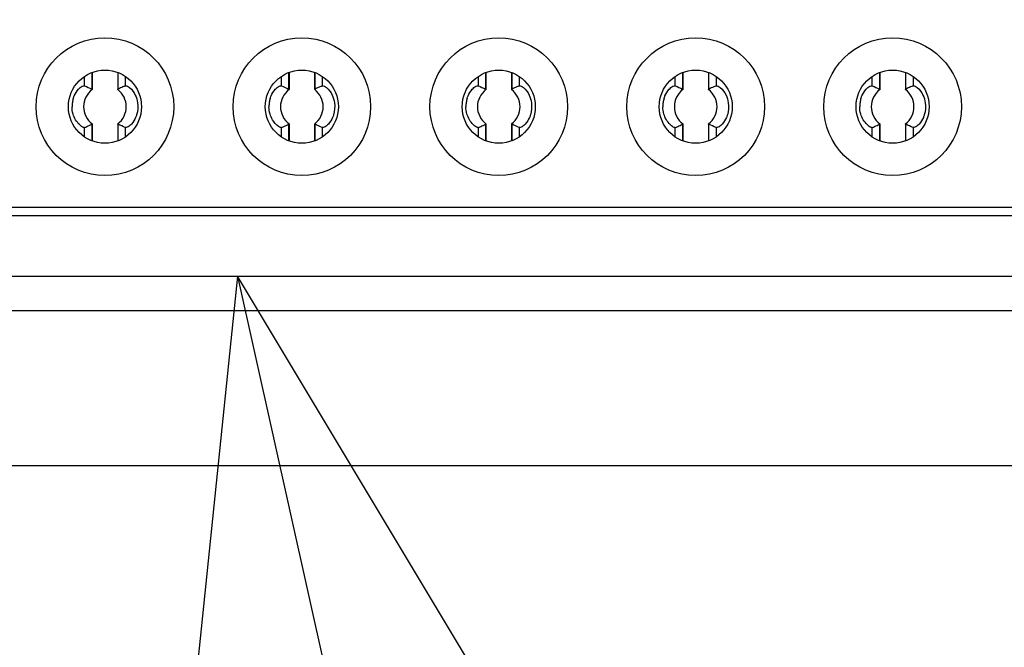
# Model space of a CAD drawing. Header units: millimetres. Extents: x 0 to 3360, y 0 to 2376.
# Tile 115 of 144: x 1664 to 1676, y 1860 to 1867. Entities that reach past the tile are written whole.
import ezdxf

# ---------------------------------------------------------------- set-up
doc = ezdxf.new("R2010")
doc.units = ezdxf.units.MM
doc.header["$LTSCALE"] = 184.8
doc.layers.get('0').update_dxf_attribs({"linetype": 'CONTINUOUS'})
for name, color, linetype in [('DRA_ITEM', 7, 'CONTINUOUS'), ('DRIV_DIM', 7, 'CONTINUOUS'), ('ROUND', 7, 'CONTINUOUS')]:
    doc.layers.add(name, color=color, linetype=linetype)
doc.styles.get("Standard").update_dxf_attribs({"font": 'txt', "width": 0.8})
doc.dimstyles.new('DIMSTYLE_2', dxfattribs={"dimtxt": 19, "dimasz": 9, "dimexe": 2, "dimexo": 1.5, "dimgap": 4.75, "dimtad": 1, "dimdec": 3, "dimdsep": 46, "dimtxsty": 'STANDARD', "dimblk": 'OPEN', "dimblk1": 'OPEN', "dimblk2": 'OPEN', "dimcen": 0.09, "dimadec": 3, "dimazin": 2, "dimtp": 0.5, "dimtm": 0.5, "dimtfac": 1, "dimtdec": 3, "dimtofl": 0, "dimtmove": 0, "dimatfit": 3, "dimldrblk": 'OPEN', "dimfxl": 1, "dimtolj": 1, "dimarcsym": 0})

# ---------------------------------------------------------------- blocks, each defined once
blk = doc.blocks.new('_OPEN')
at = {"color": 0, "linetype": 'BYBLOCK'}
for p, q in [((0, 0), (-1, 0.3333)), ((-1, -0.3333), (0, 0)), ((-1, 0), (0, 0))]:
    blk.add_line(p, q, dxfattribs=at)
blk = doc.blocks.new('*D60')
at = {"layer": 'DRIV_DIM', "color": 2, "linetype": 'CONTINUOUS'}
for p, q in [((1686.362, 1960.148), (1323.444, 1960.148)), ((1325.444, 1960.148), (1325.444, 1868.148)), ((1325.444, 1776.148), (1325.444, 1868.148)), ((1686.362, 1776.148), (1323.444, 1776.148))]:
    blk.add_line(p, q, dxfattribs=at)
at = {"layer": 'DRIV_DIM', "color": 2, "linetype": 'CONTINUOUS', "xscale": 9, "yscale": 9, "zscale": 9}
for p, rotation in [((1325.444, 1960.148), 90), ((1325.444, 1776.148), 270)]:
    blk.add_blockref('_OPEN', p, dxfattribs=dict(at, rotation=rotation))

msp = doc.modelspace()

# ---------------------------------------------------------------- linework, layer by layer
at = {"color": 9, "linetype": 'CONTINUOUS'}
for p, q in [((1664.94024, 1866.41037), (1664.94024, 1866.51406)), ((1665.41447, 1866.51966), (1665.41447, 1866.41037)), ((1667.23024, 1866.41037), (1667.23024, 1866.51406)), ((1667.70447, 1866.51966), (1667.70447, 1866.41037)), ((1669.52024, 1866.41037), (1669.52024, 1866.51406)), ((1669.99447, 1866.51966), (1669.99447, 1866.41037)), ((1671.81024, 1866.41037), (1671.81024, 1866.51406)), ((1672.28447, 1866.51966), (1672.28447, 1866.41037)), ((1674.10024, 1866.41037), (1674.10024, 1866.51406)), ((1674.57447, 1866.51966), (1674.57447, 1866.41037)), ((1664.94024, 1865.81693), (1664.94024, 1865.92622)), ((1665.02361, 1865.96424), (1665.02361, 1865.77802)), ((1665.41447, 1865.92622), (1665.41447, 1865.82252)), ((1667.23024, 1865.81693), (1667.23024, 1865.92622)), ((1667.31361, 1865.96424), (1667.31361, 1865.77802)), ((1667.70447, 1865.92622), (1667.70447, 1865.82252)), ((1669.52024, 1865.81693), (1669.52024, 1865.92622)), ((1669.60361, 1865.96424), (1669.60361, 1865.77802)), ((1669.99447, 1865.92622), (1669.99447, 1865.82252)), ((1671.81024, 1865.81693), (1671.81024, 1865.92622)), ((1671.89361, 1865.96424), (1671.89361, 1865.77802)), ((1672.28447, 1865.92622), (1672.28447, 1865.82252)), ((1674.10024, 1865.81693), (1674.10024, 1865.92622)), ((1674.18361, 1865.96424), (1674.18361, 1865.77802)), ((1674.57447, 1865.92622), (1674.57447, 1865.82252)), ((1684.79936, 1864.89829), (1651.14736, 1864.89829))]:
    msp.add_line(p, q, dxfattribs=at)
at = {"color": 7, "linetype": 'CONTINUOUS'}
for p, q in [((1665.02331, 1866.56154), (1665.02331, 1866.37249)), ((1665.02875, 1866.56294), (1665.02875, 1866.36915)), ((1665.32596, 1866.5608), (1665.32596, 1866.36915)), ((1665.33141, 1866.3725), (1665.33141, 1866.55843)), ((1667.31331, 1866.56154), (1667.31331, 1866.37249)), ((1667.31875, 1866.56294), (1667.31875, 1866.36915)), ((1667.61596, 1866.5608), (1667.61596, 1866.36915)), ((1667.62141, 1866.3725), (1667.62141, 1866.55843)), ((1669.60331, 1866.56154), (1669.60331, 1866.37249)), ((1669.60875, 1866.56294), (1669.60875, 1866.36915)), ((1669.90596, 1866.5608), (1669.90596, 1866.36915)), ((1669.91141, 1866.3725), (1669.91141, 1866.55843)), ((1671.89331, 1866.56154), (1671.89331, 1866.37249)), ((1671.89875, 1866.56294), (1671.89875, 1866.36915)), ((1672.19596, 1866.5608), (1672.19596, 1866.36915)), ((1672.20141, 1866.3725), (1672.20141, 1866.55843)), ((1674.18331, 1866.56154), (1674.18331, 1866.37249)), ((1674.18875, 1866.56294), (1674.18875, 1866.36915)), ((1674.48596, 1866.5608), (1674.48596, 1866.36915)), ((1674.49141, 1866.3725), (1674.49141, 1866.55843)), ((1665.02875, 1865.96744), (1665.02875, 1865.77578)), ((1665.32596, 1865.96744), (1665.32596, 1865.77365)), ((1665.33141, 1865.77504), (1665.33141, 1865.96409)), ((1665.42588, 1865.92565), (1665.41447, 1865.92622)), ((1667.31875, 1865.96744), (1667.31875, 1865.77578)), ((1667.61596, 1865.96744), (1667.61596, 1865.77365)), ((1667.62141, 1865.77504), (1667.62141, 1865.96409)), ((1667.71588, 1865.92565), (1667.70447, 1865.92622)), ((1669.60875, 1865.96744), (1669.60875, 1865.77578)), ((1669.90596, 1865.96744), (1669.90596, 1865.77365)), ((1669.91141, 1865.77504), (1669.91141, 1865.96409)), ((1670.00588, 1865.92565), (1669.99447, 1865.92622)), ((1671.89875, 1865.96744), (1671.89875, 1865.77578)), ((1672.19596, 1865.96744), (1672.19596, 1865.77365)), ((1672.20141, 1865.77504), (1672.20141, 1865.96409)), ((1672.29588, 1865.92565), (1672.28447, 1865.92622)), ((1674.18875, 1865.96744), (1674.18875, 1865.77578)), ((1674.48596, 1865.96744), (1674.48596, 1865.77365)), ((1674.49141, 1865.77504), (1674.49141, 1865.96409)), ((1674.58588, 1865.92565), (1674.57447, 1865.92622)), ((1684.14148, 1864.99829), (1651.80524, 1864.99829)), ((1651.14736, 1864.19829), (1684.79936, 1864.19829))]:
    msp.add_line(p, q, dxfattribs=at)
at = {"color": 7, "linetype": 'CONTINUOUS', "true_color": 0xffa9ff}
msp.add_line((1651.14736, 1863.79829), (1684.79936, 1863.79829), dxfattribs=at)
at = {"color": 7, "linetype": 'CONTINUOUS'}
for centre, radius in [((1665.17736, 1866.16829), 0.8), ((1667.46736, 1866.16829), 0.8), ((1669.75736, 1866.16829), 0.8), ((1672.04736, 1866.16829), 0.8), ((1674.33736, 1866.16829), 0.8), ((1665.17736, 1866.16829), 0.425), ((1667.46736, 1866.16829), 0.425), ((1669.75736, 1866.16829), 0.425), ((1672.04736, 1866.16829), 0.425), ((1674.33736, 1866.16829), 0.425)]:
    msp.add_circle(centre, radius, dxfattribs=at)
for centre, radius, start, end in [((1665.17736, 1866.16829), 0.24831, 126.899851, 233.10039), ((1665.17736, 1866.16829), 0.24831, 306.89961, 53.10039), ((1665.88269, 1865.26363), 1.23834, 115.013741, 116.43465), ((1665.97013, 1865.08235), 1.4396, 113.905432, 115.116852), ((1666.03705, 1864.92486), 1.61069, 112.738778, 113.811625), ((1667.46736, 1866.16829), 0.24831, 126.899851, 233.10039), ((1667.46736, 1866.16829), 0.24831, 306.89961, 53.10039), ((1668.17269, 1865.26363), 1.23834, 115.013741, 116.43465), ((1668.26013, 1865.08235), 1.4396, 113.905432, 115.116852), ((1668.32705, 1864.92486), 1.61069, 112.738778, 113.811625), ((1669.75736, 1866.16829), 0.24831, 126.899851, 233.10039), ((1669.75736, 1866.16829), 0.24831, 306.89961, 53.10039), ((1670.46269, 1865.26363), 1.23834, 115.013741, 116.43465), ((1670.55013, 1865.08235), 1.4396, 113.905432, 115.116852), ((1670.61705, 1864.92486), 1.61069, 112.738778, 113.811625), ((1672.04736, 1866.16829), 0.24831, 126.899851, 233.10039), ((1672.04736, 1866.16829), 0.24831, 306.89961, 53.10039), ((1672.75269, 1865.26363), 1.23834, 115.013741, 116.43465), ((1672.84013, 1865.08235), 1.4396, 113.905432, 115.116852), ((1672.90705, 1864.92486), 1.61069, 112.738778, 113.811625), ((1674.33736, 1866.16829), 0.24831, 126.899851, 233.10039), ((1674.33736, 1866.16829), 0.24831, 306.89961, 53.10039), ((1675.04269, 1865.26363), 1.23834, 115.013741, 116.43465), ((1675.13013, 1865.08235), 1.4396, 113.905432, 115.116852), ((1675.19705, 1864.92486), 1.61069, 112.738778, 113.811625), ((1665.11513, 1866.16957), 0.32021, 163.068313, 171.461533), ((1667.40513, 1866.16957), 0.32021, 163.068313, 171.461533), ((1669.69513, 1866.16957), 0.32021, 163.068313, 171.461533), ((1671.98513, 1866.16957), 0.32021, 163.068313, 171.461533), ((1674.27513, 1866.16957), 0.32021, 163.068313, 171.461533), ((1665.12335, 1866.16831), 0.32853, 171.458593, 180.003894), ((1667.41335, 1866.16831), 0.32853, 171.458593, 180.003894), ((1669.70335, 1866.16831), 0.32853, 171.458593, 180.003894), ((1671.99335, 1866.16831), 0.32853, 171.458593, 180.003894), ((1674.28335, 1866.16831), 0.32853, 171.458593, 180.003894), ((1664.31685, 1867.41368), 1.61282, 292.738443, 293.813384), ((1664.3878, 1867.24716), 1.43183, 293.906314, 295.128346), ((1664.46474, 1867.08813), 1.25518, 295.031511, 296.439792), ((1666.60685, 1867.41368), 1.61282, 292.738443, 293.813384), ((1666.6778, 1867.24716), 1.43183, 293.906314, 295.128346), ((1666.75474, 1867.08813), 1.25518, 295.031511, 296.439792), ((1668.89685, 1867.41368), 1.61282, 292.738443, 293.813384), ((1668.9678, 1867.24716), 1.43183, 293.906314, 295.128346), ((1669.04474, 1867.08813), 1.25518, 295.031511, 296.439792), ((1671.18685, 1867.41368), 1.61282, 292.738443, 293.813384), ((1671.2578, 1867.24716), 1.43183, 293.906314, 295.128346), ((1671.33474, 1867.08813), 1.25518, 295.031511, 296.439792), ((1673.47685, 1867.41368), 1.61282, 292.738443, 293.813384), ((1673.5478, 1867.24716), 1.43183, 293.906314, 295.128346), ((1673.62474, 1867.08813), 1.25518, 295.031511, 296.439792)]:
    msp.add_arc(centre, radius, start, end, dxfattribs=at)
for points, knots in [([(1664.8088, 1866.26282), (1664.81208, 1866.27356), (1664.82624, 1866.31241), (1664.84851, 1866.34854), (1664.86899, 1866.37062)], [0, 0, 0, 0, 0.27161874, 1, 1, 1, 1]), ([(1664.86899, 1866.37062), (1664.8816, 1866.38421), (1664.90169, 1866.4016), (1664.9316, 1866.414), (1664.94024, 1866.41036)], [0, 0, 0, 0, 0.66413844, 1, 1, 1, 1]), ([(1665.02361, 1866.37234), (1665.02473, 1866.37178), (1665.02746, 1866.37061), (1665.02748, 1866.36736), (1665.02704, 1866.36603)], [0, 0, 0, 0, 0.47221944, 1, 1, 1, 1]), ([(1665.32644, 1866.36686), (1665.3268, 1866.36807), (1665.32763, 1866.37128), (1665.33128, 1866.37146), (1665.33291, 1866.3712)], [0, 0, 0, 0, 0.43281534, 1, 1, 1, 1]), ([(1665.41447, 1866.41037), (1665.43055, 1866.41713), (1665.48549, 1866.37732), (1665.51443, 1866.33714), (1665.53008, 1866.30394)], [0, 0, 0, 0, 0.32206763, 1, 1, 1, 1]), ([(1667.0988, 1866.26282), (1667.10208, 1866.27356), (1667.11624, 1866.31241), (1667.13851, 1866.34854), (1667.15899, 1866.37062)], [0, 0, 0, 0, 0.27161874, 1, 1, 1, 1]), ([(1667.15899, 1866.37062), (1667.1716, 1866.38421), (1667.19169, 1866.4016), (1667.2216, 1866.414), (1667.23024, 1866.41036)], [0, 0, 0, 0, 0.66413844, 1, 1, 1, 1]), ([(1667.31361, 1866.37234), (1667.31473, 1866.37178), (1667.31746, 1866.37061), (1667.31748, 1866.36736), (1667.31704, 1866.36603)], [0, 0, 0, 0, 0.47221944, 1, 1, 1, 1]), ([(1667.61644, 1866.36686), (1667.6168, 1866.36807), (1667.61763, 1866.37128), (1667.62128, 1866.37146), (1667.62291, 1866.3712)], [0, 0, 0, 0, 0.43281534, 1, 1, 1, 1]), ([(1667.70447, 1866.41037), (1667.72055, 1866.41713), (1667.77549, 1866.37732), (1667.80443, 1866.33714), (1667.82008, 1866.30394)], [0, 0, 0, 0, 0.32206763, 1, 1, 1, 1]), ([(1669.3888, 1866.26282), (1669.39208, 1866.27356), (1669.40624, 1866.31241), (1669.42851, 1866.34854), (1669.44899, 1866.37062)], [0, 0, 0, 0, 0.27161874, 1, 1, 1, 1]), ([(1669.44899, 1866.37062), (1669.4616, 1866.38421), (1669.48169, 1866.4016), (1669.5116, 1866.414), (1669.52024, 1866.41036)], [0, 0, 0, 0, 0.66413844, 1, 1, 1, 1]), ([(1669.60361, 1866.37234), (1669.60473, 1866.37178), (1669.60746, 1866.37061), (1669.60748, 1866.36736), (1669.60704, 1866.36603)], [0, 0, 0, 0, 0.47221944, 1, 1, 1, 1]), ([(1669.90644, 1866.36686), (1669.9068, 1866.36807), (1669.90763, 1866.37128), (1669.91128, 1866.37146), (1669.91291, 1866.3712)], [0, 0, 0, 0, 0.43281534, 1, 1, 1, 1]), ([(1669.99447, 1866.41037), (1670.01055, 1866.41713), (1670.06549, 1866.37732), (1670.09443, 1866.33714), (1670.11008, 1866.30394)], [0, 0, 0, 0, 0.32206763, 1, 1, 1, 1]), ([(1671.6788, 1866.26282), (1671.68208, 1866.27356), (1671.69624, 1866.31241), (1671.71851, 1866.34854), (1671.73899, 1866.37062)], [0, 0, 0, 0, 0.27161874, 1, 1, 1, 1]), ([(1671.73899, 1866.37062), (1671.7516, 1866.38421), (1671.77169, 1866.4016), (1671.8016, 1866.414), (1671.81024, 1866.41036)], [0, 0, 0, 0, 0.66413844, 1, 1, 1, 1]), ([(1671.89361, 1866.37234), (1671.89473, 1866.37178), (1671.89746, 1866.37061), (1671.89748, 1866.36736), (1671.89704, 1866.36603)], [0, 0, 0, 0, 0.47221944, 1, 1, 1, 1]), ([(1672.19644, 1866.36686), (1672.1968, 1866.36807), (1672.19763, 1866.37128), (1672.20128, 1866.37146), (1672.20291, 1866.3712)], [0, 0, 0, 0, 0.43281534, 1, 1, 1, 1]), ([(1672.28447, 1866.41037), (1672.30055, 1866.41713), (1672.35549, 1866.37732), (1672.38443, 1866.33714), (1672.40008, 1866.30394)], [0, 0, 0, 0, 0.32206763, 1, 1, 1, 1]), ([(1673.9688, 1866.26282), (1673.97208, 1866.27356), (1673.98624, 1866.31241), (1674.00851, 1866.34854), (1674.02899, 1866.37062)], [0, 0, 0, 0, 0.27161874, 1, 1, 1, 1]), ([(1674.02899, 1866.37062), (1674.0416, 1866.38421), (1674.06169, 1866.4016), (1674.0916, 1866.414), (1674.10024, 1866.41036)], [0, 0, 0, 0, 0.66413844, 1, 1, 1, 1]), ([(1674.18361, 1866.37234), (1674.18473, 1866.37178), (1674.18746, 1866.37061), (1674.18748, 1866.36736), (1674.18704, 1866.36603)], [0, 0, 0, 0, 0.47221944, 1, 1, 1, 1]), ([(1674.48644, 1866.36686), (1674.4868, 1866.36807), (1674.48763, 1866.37128), (1674.49128, 1866.37146), (1674.49291, 1866.3712)], [0, 0, 0, 0, 0.43281534, 1, 1, 1, 1]), ([(1674.57447, 1866.41037), (1674.59055, 1866.41713), (1674.64549, 1866.37732), (1674.67443, 1866.33714), (1674.69008, 1866.30394)], [0, 0, 0, 0, 0.32206763, 1, 1, 1, 1]), ([(1664.94024, 1865.92622), (1664.93279, 1865.92308), (1664.90761, 1865.93533), (1664.85667, 1865.97944), (1664.82113, 1866.03714), (1664.80747, 1866.08208)], [0, 0, 0, 0, 0.11431143, 0.33637107, 1, 1, 1, 1]), ([(1665.54617, 1866.07461), (1665.54291, 1866.06382), (1665.5288, 1866.02478), (1665.50652, 1865.98846), (1665.48599, 1865.96626)], [0, 0, 0, 0, 0.27147947, 1, 1, 1, 1]), ([(1667.23024, 1865.92622), (1667.22279, 1865.92308), (1667.19761, 1865.93533), (1667.14667, 1865.97944), (1667.11113, 1866.03714), (1667.09747, 1866.08208)], [0, 0, 0, 0, 0.11431143, 0.33637107, 1, 1, 1, 1]), ([(1667.83617, 1866.07461), (1667.83291, 1866.06382), (1667.8188, 1866.02478), (1667.79652, 1865.98846), (1667.77599, 1865.96626)], [0, 0, 0, 0, 0.27147947, 1, 1, 1, 1]), ([(1669.52024, 1865.92622), (1669.51279, 1865.92308), (1669.48761, 1865.93533), (1669.43667, 1865.97944), (1669.40113, 1866.03714), (1669.38747, 1866.08208)], [0, 0, 0, 0, 0.11431143, 0.33637107, 1, 1, 1, 1]), ([(1670.12617, 1866.07461), (1670.12291, 1866.06382), (1670.1088, 1866.02478), (1670.08652, 1865.98846), (1670.06599, 1865.96626)], [0, 0, 0, 0, 0.27147947, 1, 1, 1, 1]), ([(1671.81024, 1865.92622), (1671.80279, 1865.92308), (1671.77761, 1865.93533), (1671.72667, 1865.97944), (1671.69113, 1866.03714), (1671.67747, 1866.08208)], [0, 0, 0, 0, 0.11431143, 0.33637107, 1, 1, 1, 1]), ([(1672.41617, 1866.07461), (1672.41291, 1866.06382), (1672.3988, 1866.02478), (1672.37652, 1865.98846), (1672.35599, 1865.96626)], [0, 0, 0, 0, 0.27147947, 1, 1, 1, 1]), ([(1674.10024, 1865.92622), (1674.09279, 1865.92308), (1674.06761, 1865.93533), (1674.01667, 1865.97944), (1673.98113, 1866.03714), (1673.96747, 1866.08208)], [0, 0, 0, 0, 0.11431143, 0.33637107, 1, 1, 1, 1]), ([(1674.70617, 1866.07461), (1674.70291, 1866.06382), (1674.6888, 1866.02478), (1674.66652, 1865.98846), (1674.64599, 1865.96626)], [0, 0, 0, 0, 0.27147947, 1, 1, 1, 1]), ([(1665.02827, 1865.96972), (1665.02793, 1865.96856), (1665.02717, 1865.96567), (1665.02396, 1865.96507), (1665.02249, 1865.96519)], [0, 0, 0, 0, 0.45168137, 1, 1, 1, 1]), ([(1665.3311, 1865.96425), (1665.32998, 1865.9648), (1665.32726, 1865.96598), (1665.32723, 1865.96923), (1665.32767, 1865.97056)], [0, 0, 0, 0, 0.47222134, 1, 1, 1, 1]), ([(1665.48599, 1865.96626), (1665.48053, 1865.96034), (1665.46309, 1865.94369), (1665.44192, 1865.92859), (1665.42588, 1865.92565)], [0, 0, 0, 0, 0.33046383, 1, 1, 1, 1]), ([(1667.31827, 1865.96972), (1667.31793, 1865.96856), (1667.31717, 1865.96567), (1667.31396, 1865.96507), (1667.31249, 1865.96519)], [0, 0, 0, 0, 0.45168137, 1, 1, 1, 1]), ([(1667.6211, 1865.96425), (1667.61998, 1865.9648), (1667.61726, 1865.96598), (1667.61723, 1865.96923), (1667.61767, 1865.97056)], [0, 0, 0, 0, 0.47222134, 1, 1, 1, 1]), ([(1667.77599, 1865.96626), (1667.77053, 1865.96034), (1667.75309, 1865.94369), (1667.73192, 1865.92859), (1667.71588, 1865.92565)], [0, 0, 0, 0, 0.33046383, 1, 1, 1, 1]), ([(1669.60827, 1865.96972), (1669.60793, 1865.96856), (1669.60717, 1865.96567), (1669.60396, 1865.96507), (1669.60249, 1865.96519)], [0, 0, 0, 0, 0.45168137, 1, 1, 1, 1]), ([(1669.9111, 1865.96425), (1669.90998, 1865.9648), (1669.90726, 1865.96598), (1669.90723, 1865.96923), (1669.90767, 1865.97056)], [0, 0, 0, 0, 0.47222134, 1, 1, 1, 1]), ([(1670.06599, 1865.96626), (1670.06053, 1865.96034), (1670.04309, 1865.94369), (1670.02192, 1865.92859), (1670.00588, 1865.92565)], [0, 0, 0, 0, 0.33046383, 1, 1, 1, 1]), ([(1671.89827, 1865.96972), (1671.89793, 1865.96856), (1671.89717, 1865.96567), (1671.89396, 1865.96507), (1671.89249, 1865.96519)], [0, 0, 0, 0, 0.45168137, 1, 1, 1, 1]), ([(1672.2011, 1865.96425), (1672.19998, 1865.9648), (1672.19726, 1865.96598), (1672.19723, 1865.96923), (1672.19767, 1865.97056)], [0, 0, 0, 0, 0.47222134, 1, 1, 1, 1]), ([(1672.35599, 1865.96626), (1672.35053, 1865.96034), (1672.33309, 1865.94369), (1672.31192, 1865.92859), (1672.29588, 1865.92565)], [0, 0, 0, 0, 0.33046383, 1, 1, 1, 1]), ([(1674.18827, 1865.96972), (1674.18793, 1865.96856), (1674.18717, 1865.96567), (1674.18396, 1865.96507), (1674.18249, 1865.96519)], [0, 0, 0, 0, 0.45168137, 1, 1, 1, 1]), ([(1674.4911, 1865.96425), (1674.48998, 1865.9648), (1674.48726, 1865.96598), (1674.48723, 1865.96923), (1674.48767, 1865.97056)], [0, 0, 0, 0, 0.47222134, 1, 1, 1, 1]), ([(1674.64599, 1865.96626), (1674.64053, 1865.96034), (1674.62309, 1865.94369), (1674.60192, 1865.92859), (1674.58588, 1865.92565)], [0, 0, 0, 0, 0.33046383, 1, 1, 1, 1])]:
    msp.add_open_spline(points, degree=3, knots=knots, dxfattribs=at)
for points in [[(1664.94024, 1866.41037), (1664.9683, 1866.39857), (1664.99607, 1866.38606), (1665.02331, 1866.37249)], [(1667.23024, 1866.41037), (1667.2583, 1866.39857), (1667.28607, 1866.38606), (1667.31331, 1866.37249)], [(1669.52024, 1866.41037), (1669.5483, 1866.39857), (1669.57607, 1866.38606), (1669.60331, 1866.37249)], [(1671.81024, 1866.41037), (1671.8383, 1866.39857), (1671.86607, 1866.38606), (1671.89331, 1866.37249)], [(1674.10024, 1866.41037), (1674.1283, 1866.39857), (1674.15607, 1866.38606), (1674.18331, 1866.37249)], [(1665.53008, 1866.30394), (1665.5433, 1866.27591), (1665.55218, 1866.24551), (1665.55658, 1866.21483)], [(1667.82008, 1866.30394), (1667.8333, 1866.27591), (1667.84218, 1866.24551), (1667.84658, 1866.21483)], [(1670.11008, 1866.30394), (1670.1233, 1866.27591), (1670.13218, 1866.24551), (1670.13658, 1866.21483)], [(1672.40008, 1866.30394), (1672.4133, 1866.27591), (1672.42218, 1866.24551), (1672.42658, 1866.21483)], [(1674.69008, 1866.30394), (1674.7033, 1866.27591), (1674.71218, 1866.24551), (1674.71658, 1866.21483)], [(1664.80747, 1866.08208), (1664.79902, 1866.10987), (1664.79483, 1866.13925), (1664.79483, 1866.16829)], [(1665.55658, 1866.21483), (1665.56323, 1866.16844), (1665.55972, 1866.11948), (1665.54617, 1866.07461)], [(1667.09747, 1866.08208), (1667.08902, 1866.10987), (1667.08483, 1866.13925), (1667.08483, 1866.16829)], [(1667.84658, 1866.21483), (1667.85323, 1866.16844), (1667.84972, 1866.11948), (1667.83617, 1866.07461)], [(1669.38747, 1866.08208), (1669.37902, 1866.10987), (1669.37483, 1866.13925), (1669.37483, 1866.16829)], [(1670.13658, 1866.21483), (1670.14323, 1866.16844), (1670.13972, 1866.11948), (1670.12617, 1866.07461)], [(1671.67747, 1866.08208), (1671.66902, 1866.10987), (1671.66483, 1866.13925), (1671.66483, 1866.16829)], [(1672.42658, 1866.21483), (1672.43323, 1866.16844), (1672.42972, 1866.11948), (1672.41617, 1866.07461)], [(1673.96747, 1866.08208), (1673.95902, 1866.10987), (1673.95483, 1866.13925), (1673.95483, 1866.16829)], [(1674.71658, 1866.21483), (1674.72323, 1866.16844), (1674.71972, 1866.11948), (1674.70617, 1866.07461)], [(1665.41447, 1865.92622), (1665.38642, 1865.93801), (1665.35864, 1865.95052), (1665.33141, 1865.96409)], [(1667.70447, 1865.92622), (1667.67642, 1865.93801), (1667.64864, 1865.95052), (1667.62141, 1865.96409)], [(1669.99447, 1865.92622), (1669.96642, 1865.93801), (1669.93864, 1865.95052), (1669.91141, 1865.96409)], [(1672.28447, 1865.92622), (1672.25642, 1865.93801), (1672.22864, 1865.95052), (1672.20141, 1865.96409)], [(1674.57447, 1865.92622), (1674.54642, 1865.93801), (1674.51864, 1865.95052), (1674.49141, 1865.96409)]]:
    msp.add_open_spline(points, degree=3, dxfattribs=at)
at = {"layer": 'DRA_ITEM', "color": 2, "linetype": 'CONTINUOUS'}
msp.add_line((1666.71852, 1864.19829), (1732.58617, 1568.42088), dxfattribs=at)
msp.add_lwpolyline([(1671.6031, 1856.06559), (1666.71852, 1864.19829), (1665.74657, 1854.76138)], dxfattribs=at)
at = {"layer": 'ROUND', "color": 7, "linetype": 'CONTINUOUS'}
msp.add_line((1650.86512, 1861.99829), (1685.1216, 1861.99829), dxfattribs=at)

# ---------------------------------------------------------------- dimensions: what is measured, and where the dimension line sits
at = {"layer": 'DRIV_DIM', "color": 2, "linetype": 'CONTINUOUS'}
dim = msp.add_linear_dim(base=(1325.44405, 1776.14829), p1=(1687.86152, 1960.14829), p2=(1687.86152, 1776.14829), angle=270, dimstyle='DIMSTYLE_2', dxfattribs=at)
dim.commit()
dim.dimension.update_dxf_attribs({"geometry": '*D60', "text_midpoint": (1325.44405, 1845.34829), "dimtype": 160})

doc.saveas('drawing.dxf')
